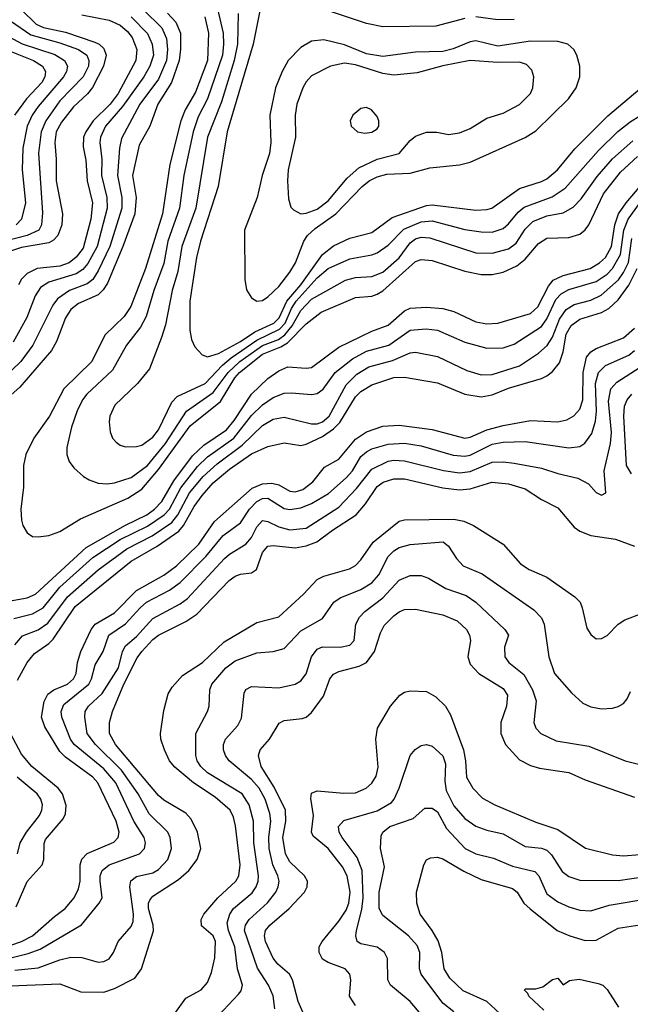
# Model space of a CAD drawing. Header units: inches. Extents: x 1308407 to 1441228, y 959628 to 1036311.
# Tile 243 of 256: x 1347043 to 1349275, y 992980 to 996579. Entities that reach past the tile are written whole.
import ezdxf

# ---------------------------------------------------------------- set-up
doc = ezdxf.new("R2010")
doc.units = ezdxf.units.IN
doc.header["$MEASUREMENT"] = 0
doc.layers.add('B3949', color=7, linetype='Continuous')

msp = doc.modelspace()

# ---------------------------------------------------------------- linework, layer by layer
at = {"layer": 'B3949', "color": 5}
for points, elevation in [([(1347757.1, 996657.1), (1347786.2, 996530), (1347788.5, 996490), (1347784.7, 996450), (1347729.4, 996290.6), (1347695.6, 996224.4), (1347676.7, 996170), (1347642.7, 996010), (1347627.6, 995890), (1347583.9, 995770), (1347570, 995688.7), (1347533, 995590), (1347505.8, 995494.2), (1347484.5, 995455.5), (1347433.1, 995390), (1347381.8, 995298.2), (1347288.4, 995210), (1347272.5, 995190), (1347252.9, 995150), (1347232.1, 995090), (1347215.3, 995015.3), (1347214.7, 994990), (1347224.2, 994964.2), (1347241.5, 994941.5), (1347276.5, 994910), (1347296.8, 994896.8), (1347330, 994885.3), (1347362.8, 994882.8), (1347390, 994886.5), (1347450, 994906.5), (1347510, 994949.2), (1347575.6, 995030), (1347652.1, 995147.9), (1347750, 995216.5), (1347804.5, 995290), (1347847.7, 995330), (1347930, 995388), (1347989.2, 995410.8), (1348012.4, 995427.6), (1348039.1, 995460.9), (1348070, 995516.3), (1348110, 995557.8), (1348233.3, 995626.7), (1348270, 995636.6), (1348330, 995640.6), (1348370, 995657), (1348430, 995708.3), (1348470, 995764.2), (1348490, 995778.9), (1348510, 995784.6), (1348541.7, 995781.7), (1348710, 995727.3), (1348770, 995726.2), (1348830, 995742.3), (1348857.7, 995762.3), (1348890, 995813.4), (1348918.3, 995841.7), (1348970, 995862), (1349030, 995872.9), (1349065.8, 995894.2), (1349095.4, 995924.6), (1349153.7, 996006.3), (1349209.8, 996070.2), (1349283.6, 996136.4)], 4040), ([(1347495.6, 996615.6), (1347562.1, 996550), (1347579.1, 996510), (1347583.3, 996470), (1347580, 996430), (1347550, 996361.6), (1347482.5, 996270), (1347415.2, 996144.8), (1347407.7, 996110), (1347400.9, 996010), (1347416.5, 995930), (1347416.1, 995890), (1347372.4, 995750), (1347330, 995660.9), (1347310.1, 995630), (1347290, 995614.1), (1347225.1, 995590), (1347180.6, 995559.4), (1347164.2, 995535.8), (1347090.5, 995390), (1347046.6, 995330), (1346977.4, 995262.6)], 3960), ([(1347050, 996615), (1347103.3, 996563.3), (1347130, 996550.8), (1347210, 996533.5), (1347317.7, 996497.7), (1347333.3, 996490), (1347350, 996474.1), (1347358.8, 996450), (1347348.8, 996410), (1347308.9, 996331.1), (1347291.4, 996308.6), (1347239.6, 996260.4), (1347195.4, 996204.6), (1347176.9, 996170), (1347171.5, 996130), (1347176.8, 996070), (1347176.8, 995990), (1347199.2, 995870), (1347197.2, 995830), (1347182.9, 995790), (1347167.1, 995772.9), (1347150, 995764), (1347050, 995746.7), (1347010, 995732.8)], 3880), ([(1347922.1, 996617.9), (1347896.3, 996490), (1347801.3, 996170), (1347768.6, 995970), (1347703.5, 995770), (1347689.1, 995710), (1347664.3, 995550), (1347664.9, 995444.9), (1347670.6, 995410.6), (1347683.2, 995383.2), (1347710, 995354), (1347730, 995347), (1347770, 995358.9), (1347850, 995402.9), (1347902.2, 995437.8), (1347972.1, 995470), (1347991, 995490), (1348019.4, 995550), (1348070.8, 995610), (1348150, 995720.7), (1348190, 995752.5), (1348250, 995781.3), (1348330, 995801.5), (1348404.2, 995855.8), (1348530, 995900.2), (1348550, 995902.3), (1348710, 995883.7), (1348750, 995885.2), (1348769.2, 995890.8), (1348870, 995962.6), (1348950, 995987.4), (1348970, 995997.6), (1349009.2, 996030.8), (1349072.5, 996107.5), (1349192.7, 996227.3), (1349310, 996327)], 4080), ([(1348670, 996584), (1348564.1, 996555.9), (1348370, 996553), (1348310, 996564.9), (1348150, 996619.6)], 4080), ([(1347582.9, 996602.9), (1347613.9, 996570), (1347631.1, 996530), (1347631.1, 996471.1), (1347625.8, 996430), (1347597.5, 996350), (1347547.6, 996270), (1347519.2, 996190), (1347479.2, 996120.8), (1347455.5, 996010), (1347468.3, 995930), (1347463.3, 995870), (1347420.5, 995750), (1347363.5, 995616.5), (1347348.2, 995591.8), (1347330, 995573.9), (1347258.3, 995541.7), (1347230, 995519.9), (1347210.8, 995490), (1347177.5, 995402.5), (1347159.6, 995370), (1347043.9, 995236.1), (1346968.4, 995170)], 3980), ([(1347010, 996574.8), (1347083.4, 996523.4), (1347190, 996494.2), (1347257.5, 996470), (1347288.6, 996450), (1347296.3, 996430), (1347293.9, 996410), (1347275, 996370), (1347190, 996282.3), (1347138.2, 996210), (1347121.9, 996170), (1347111.3, 996091.3), (1347126.7, 995873.3), (1347123, 995830), (1347112.7, 995810), (1347069.8, 995790.2), (1346990, 995770)], 3860), ([(1347450.2, 996590.2), (1347510, 996529), (1347527.6, 996490), (1347532.2, 996450), (1347519.2, 996410), (1347496.5, 996370), (1347418.2, 996261.8), (1347356.6, 996190), (1347338.4, 996150), (1347336.5, 996130), (1347343.8, 996070), (1347342.2, 996010), (1347362.1, 995930), (1347362.3, 995890), (1347325.9, 995750), (1347292.3, 995687.7), (1347273.8, 995666.2), (1347249.5, 995650.5), (1347150, 995620.4), (1347119.1, 995600.9), (1347099, 995570), (1347069.3, 995490.7), (1347018.9, 995401.1)], 3940), ([(1347270, 996597.3), (1347370, 996577.3), (1347410, 996559), (1347436.5, 996536.5), (1347454.2, 996514.2), (1347471.3, 996470), (1347467.1, 996430), (1347402.5, 996310), (1347373.3, 996270), (1347312, 996210), (1347284.3, 996170), (1347276.7, 996150), (1347274.6, 996114.6), (1347285.3, 996065.3), (1347289.8, 995990), (1347309.5, 995910), (1347302.8, 995850), (1347275.2, 995744.8), (1347250, 995711.4), (1347223.4, 995690), (1347190, 995677.9), (1347106.7, 995670), (1347070, 995651.4), (1347050, 995630.4), (1347038.8, 995610)], 3920), ([(1347719.8, 996590), (1347733.1, 996530), (1347729.8, 996430), (1347685.6, 996314.4), (1347648.1, 996250), (1347631.4, 996210), (1347591.6, 996050), (1347564.8, 995870), (1347502.3, 995670), (1347449.1, 995530.9), (1347425.2, 995494.8), (1347354.2, 995425.8), (1347307.2, 995330), (1347204, 995230), (1347152.4, 995130), (1347095.3, 995050), (1347066, 994990), (1347057.5, 994950), (1347057.2, 994870), (1347047.6, 994790), (1347049.5, 994749.5), (1347054.7, 994730), (1347070, 994703.1), (1347090, 994690.3), (1347110, 994689.3), (1347150, 994694.4), (1347190, 994709.1), (1347265.7, 994754.3), (1347437.8, 994830), (1347490, 994863.7), (1347550, 994935.1), (1347665.8, 995094.2), (1347776.5, 995183.5), (1347829, 995270), (1347846.1, 995290), (1347930, 995356.3), (1347997, 995383), (1348022.3, 995397.7), (1348090, 995467.7), (1348144.3, 995510), (1348270, 995563.9), (1348330, 995568.6), (1348350, 995575.5), (1348370, 995588.3), (1348490, 995694.9), (1348510, 995703), (1348550, 995699.4), (1348670, 995660.4), (1348730, 995648.5), (1348770, 995647.6), (1348810, 995656.9), (1348860.3, 995679.7), (1348890, 995704), (1348938.7, 995761.3), (1348970, 995780.6), (1349050, 995783.4), (1349090, 995795.4), (1349110, 995810.8), (1349123.5, 995830), (1349176.9, 995943.1), (1349238.6, 996021.4), (1349301, 996079)], 4020), ([(1347841.4, 996601.4), (1347838.9, 996490), (1347826.5, 996430), (1347780.4, 996279.6), (1347728.9, 996150), (1347687.2, 995890), (1347636, 995750), (1347621.3, 995658.7), (1347599.7, 995590), (1347575.9, 995464.1), (1347561.9, 995418.1), (1347517.2, 995302.8), (1347473.6, 995250), (1347391, 995170), (1347373, 995130), (1347369.5, 995109.5), (1347373.1, 995073.1), (1347382.4, 995050), (1347395.1, 995035.1), (1347410, 995024.2), (1347430, 995017.5), (1347470, 995019), (1347490, 995024.4), (1347530, 995053.2), (1347550, 995080.2), (1347598.9, 995181.1), (1347618.4, 995201.6), (1347721.1, 995250), (1347783.8, 995316.2), (1347816.5, 995343.5), (1347910, 995407.9), (1347992.3, 995447.7), (1348013.1, 995470), (1348036.5, 995523.5), (1348053.8, 995550), (1348130, 995636), (1348170, 995670.4), (1348250, 995705.3), (1348330, 995719.3), (1348350, 995727), (1348390, 995755.2), (1348446.6, 995813.4), (1348510, 995840.8), (1348550, 995844), (1348670, 995812.3), (1348730, 995803.4), (1348770, 995802.9), (1348810, 995816), (1348830, 995833.2), (1348864.4, 995875.6), (1348886.3, 995893.7), (1348988.7, 995931.3), (1349036.6, 995963.4), (1349158.3, 996101.7), (1349229.3, 996170.7), (1349274.6, 996205.4), (1349344.9, 996250)], 4060), ([(1348850, 996579.6), (1348790, 996578.4), (1348710, 996590.2)], 4080), ([(1346986.2, 996526.2), (1347051.5, 996491.5), (1347171.5, 996451.5), (1347207, 996430), (1347217.5, 996410), (1347214.4, 996390), (1347203.1, 996370), (1347110, 996262.1), (1347088.2, 996230), (1347070.4, 996190), (1347053.9, 996110), (1347052, 996030), (1347064.8, 995910), (1347049.7, 995850), (1347030.6, 995829.4)], 3840), ([(1346970, 996478.4), (1347092.9, 996430), (1347126.9, 996410), (1347137.9, 996390), (1347135.4, 996370), (1347124.5, 996350), (1347067.5, 996290), (1347023.6, 996230)], 3820), ([(1346988.4, 994451.6), (1347070, 994466.2), (1347100.5, 994479.5), (1347285.9, 994650), (1347430, 994731.9), (1347508, 994770), (1347535.6, 994790), (1347562.3, 994817.7), (1347606.7, 994893.3), (1347675.1, 994984.9), (1347715.7, 995024.2), (1347799.3, 995080.7), (1347826.3, 995113.7), (1347890, 995210.1), (1347950, 995268), (1347990, 995295.3), (1348023, 995310), (1348090, 995305.1), (1348110, 995308.2), (1348210, 995382.7), (1348330, 995440.8), (1348390, 995462.6), (1348450, 995515.4), (1348470, 995524.5), (1348530, 995528.5), (1348590, 995524), (1348630, 995512.4), (1348710, 995475), (1348750, 995467.9), (1348790, 995470.1), (1348910, 995505.8), (1348936.5, 995530), (1348975.2, 995604.8), (1348993.1, 995626.9), (1349030, 995644.4), (1349128.5, 995670), (1349162.2, 995690), (1349184.2, 995710), (1349206, 995750), (1349218.3, 995830), (1349231.6, 995870), (1349259.3, 995910), (1349362.6, 996030)], 3980), ([(1347021.4, 994390), (1347090, 994407.8), (1347128.2, 994430), (1347190, 994504.5), (1347310, 994613.1), (1347410, 994679.2), (1347510, 994727.7), (1347570.9, 994769.1), (1347590.4, 994790), (1347632, 994868), (1347693.5, 994946.5), (1347730, 994981.8), (1347825.9, 995050), (1347890, 995132.9), (1347930, 995171.6), (1347970, 995197.8), (1348010, 995213.9), (1348036, 995216), (1348110, 995209), (1348130, 995213.3), (1348151.8, 995228.2), (1348195.7, 995290), (1348260, 995340), (1348310, 995367.3), (1348391.8, 995390), (1348470, 995444.4), (1348528.8, 995448.8), (1348570, 995443.9), (1348670, 995400.8), (1348750, 995378.9), (1348810, 995379.6), (1348850, 995392.7), (1348950, 995458.2), (1348970, 995486.3), (1349003.1, 995556.9), (1349022.2, 995577.8), (1349050, 995592.6), (1349150, 995622.6), (1349190, 995649.2), (1349210, 995669.4), (1349238.6, 995721.4), (1349250.6, 995809.4), (1349267.4, 995850), (1349324.8, 995930)], 3960), ([(1347025.6, 994294.4), (1347052.7, 994327.3), (1347110.6, 994349.4), (1347146, 994374), (1347217.4, 994470), (1347330, 994568.8), (1347434.9, 994645.1), (1347527.3, 994692.7), (1347598.7, 994741.3), (1347621.4, 994770), (1347664, 994850), (1347713.8, 994910), (1347764.3, 994955.7), (1347856.1, 995023.9), (1347930, 995095.4), (1347970, 995118.7), (1348010, 995127), (1348110, 995101.6), (1348130, 995102.4), (1348150, 995109.4), (1348173.7, 995130), (1348235.8, 995244.2), (1348275.8, 995284.2), (1348319.4, 995310), (1348406.1, 995333.9), (1348470, 995361.5), (1348490, 995363.9), (1348570, 995348.2), (1348677.3, 995297.3), (1348730, 995281.8), (1348770, 995282.2), (1348870, 995314.7), (1348939.6, 995360.4), (1348971.5, 995388.5), (1348990, 995419.1), (1349015.4, 995484.6), (1349040.3, 995519.7), (1349070, 995538.1), (1349130, 995554.3), (1349168.1, 995571.9), (1349231.2, 995628.8), (1349250, 995654.8), (1349267.9, 995692.1), (1349280.4, 995779.6)], 3940), ([(1347034.7, 994165.3), (1347069.9, 994230), (1347097.5, 994262.5), (1347150, 994298.8), (1347165.2, 994314.8), (1347246.2, 994433.8), (1347450, 994600.6), (1347545.4, 994654.6), (1347624.5, 994710), (1347641.2, 994730), (1347680.6, 994799.4), (1347710, 994840.3), (1347750, 994886.5), (1347810, 994936.1), (1347890, 994992.3), (1347950, 995019.7), (1348010, 995032.1), (1348070, 995022.3), (1348090, 995027.2), (1348150, 995055.7), (1348190, 995083.3), (1348212.9, 995107.1), (1348270, 995200.3), (1348290, 995219.9), (1348330, 995245), (1348410, 995271.4), (1348450, 995272.6), (1348570, 995251.6), (1348670, 995210.5), (1348730, 995200.8), (1348770, 995208.5), (1348830, 995232), (1348950, 995267.3), (1348970, 995277.8), (1348990, 995292.8), (1349015.5, 995324.5), (1349030, 995365.8), (1349040.9, 995430), (1349058.3, 995461.7), (1349090, 995484.4), (1349170, 995509.5), (1349196.4, 995523.6), (1349230, 995555.3), (1349270, 995608.6), (1349300.1, 995670)], 3920), ([(1346970, 993183.4), (1347050.1, 993209.9), (1347089.9, 993230), (1347170, 993301), (1347209.7, 993330.3), (1347242.3, 993370), (1347258.1, 993401.9), (1347263.8, 993430), (1347264.5, 993490), (1347270, 993510.8), (1347290, 993531.7), (1347386.5, 993573.5), (1347402.7, 993590), (1347406.4, 993610), (1347395.4, 993650), (1347328.7, 993790), (1347310, 993810.6), (1347210, 993883.7), (1347190, 993904), (1347134.3, 993994.3), (1347122.9, 994030), (1347132.8, 994087.2), (1347145.8, 994114.2), (1347168.4, 994130), (1347218.1, 994150), (1347240.1, 994170), (1347249.2, 994190), (1347253.8, 994230), (1347266.6, 994270), (1347303.9, 994350), (1347318.5, 994370), (1347390, 994411.8), (1347470, 994493), (1347570, 994549.1), (1347616.5, 994583.5), (1347697.8, 994662.2), (1347755, 994745), (1347893.2, 994866.8), (1347930, 994882.6), (1347965, 994885), (1347990, 994879.2), (1348030, 994856.5), (1348050, 994854.1), (1348077.5, 994862.5), (1348114.6, 994890), (1348156.8, 994943.2), (1348210, 994973.4), (1348270, 995046.2), (1348310, 995073), (1348370, 995094), (1348430, 995097.5), (1348550, 995081), (1348670, 995050.1), (1348690, 995053.7), (1348750, 995079.8), (1348810, 995095.9), (1348910, 995114.5), (1349010, 995108.8), (1349043.1, 995116.9), (1349068.6, 995131.4), (1349090, 995156.3), (1349101.1, 995190), (1349102.8, 995290), (1349114.6, 995345.4), (1349130, 995365.2), (1349150, 995377.6), (1349250, 995416.5), (1349290, 995452.2)], 3880), ([(1346950, 993136.1), (1347074.2, 993165.8), (1347118.2, 993181.8), (1347268.8, 993271.2), (1347333.3, 993350), (1347343.9, 993370), (1347336.7, 993430), (1347336.9, 993450), (1347344.1, 993470), (1347370, 993490.5), (1347481.1, 993530), (1347499.3, 993550), (1347503.1, 993570), (1347497.4, 993590), (1347460.1, 993650), (1347393.8, 993790), (1347350, 993841.3), (1347242.4, 993930), (1347228.6, 993950), (1347196.8, 994030), (1347194.6, 994050), (1347203.8, 994076.2), (1347296, 994150), (1347305.9, 994170), (1347318.7, 994221.3), (1347347.6, 994270), (1347369, 994330), (1347430, 994370.9), (1347483, 994430), (1347506.8, 994450), (1347590, 994493.8), (1347630, 994522.4), (1347723.2, 994616.8), (1347786.5, 994693.5), (1347850, 994740.3), (1347883.3, 994790), (1347910, 994818.3), (1347930, 994829.4), (1347950, 994830.1), (1348010, 994792.4), (1348030, 994788.6), (1348070, 994794.8), (1348109.5, 994810.5), (1348172.1, 994847.9), (1348235.9, 994904.1), (1348259.1, 994930), (1348290, 994982.3), (1348310, 995000.1), (1348330, 995010.1), (1348390, 995027.9), (1348450, 995031), (1348510, 995021.5), (1348627.5, 994987.5), (1348670, 994983.4), (1348690, 994987.1), (1348770, 995027.3), (1348810, 995034.5), (1348890, 995037), (1349050, 995014.7), (1349090, 995019.8), (1349108.7, 995031.3), (1349133.7, 995066.3), (1349148, 995112), (1349151.1, 995148.9), (1349147.8, 995250), (1349158.3, 995290), (1349184.5, 995315.5), (1349270, 995352.7), (1349290.3, 995370)], 3860), ([(1347025.6, 993105.6), (1347110, 993114.1), (1347190, 993142.9), (1347230, 993152.4), (1347270, 993151.3), (1347330, 993134.2), (1347350, 993136.3), (1347370, 993146.4), (1347385.5, 993170), (1347402.4, 993210), (1347450, 993264.2), (1347457.6, 993282.4), (1347458.6, 993310), (1347445.1, 993410), (1347448.9, 993431.1), (1347470, 993447.4), (1347530, 993461.3), (1347550, 993473.2), (1347584.6, 993510), (1347597.7, 993550), (1347593.4, 993590), (1347583.9, 993610), (1347516.5, 993676.5), (1347476, 993750), (1347415.7, 993835.7), (1347319.9, 993930), (1347289.9, 993970.1), (1347280.6, 994030), (1347281.8, 994050), (1347294, 994070), (1347344.2, 994115.8), (1347404.3, 994210), (1347418.8, 994270), (1347429.7, 994290.3), (1347470, 994325.3), (1347530, 994390.1), (1347630, 994444.4), (1347656.2, 994463.8), (1347791.9, 994610), (1347810, 994626.2), (1347870, 994661.9), (1347890, 994686.6), (1347910, 994725.5), (1347930, 994748.4), (1347950, 994745.4), (1347990, 994725.4), (1348030, 994714.4), (1348090, 994721.2), (1348210, 994797.7), (1348274.4, 994865.6), (1348330, 994936.6), (1348390, 994965.7), (1348410, 994969.1), (1348450, 994966.7), (1348591.6, 994931.6), (1348650, 994923), (1348690, 994927.6), (1348770, 994962), (1348810, 994963.7), (1348850, 994958.7), (1348950, 994940.6), (1349010, 994920.4), (1349083.5, 994903.5), (1349122.3, 994882.3), (1349150, 994850.5), (1349170, 994841.6), (1349185.2, 994850), (1349179.6, 994930), (1349201.8, 995030), (1349206.1, 995070), (1349194.5, 995185.5), (1349203.4, 995230), (1349225.3, 995254.7), (1349311.2, 995308.8)], 3840), ([(1349279.5, 994919.5), (1349261.1, 994950), (1349251.1, 995130), (1349253.8, 995166.2), (1349263.5, 995190), (1349280.4, 995210)], 3820), ([(1347010, 993047.3), (1347190, 993054.8), (1347266.1, 993026.1), (1347350, 993025.1), (1347390, 993037.9), (1347463.7, 993076.3), (1347487.7, 993110), (1347531.6, 993248.4), (1347531, 993270), (1347514, 993330), (1347513.9, 993350), (1347518.9, 993361.1), (1347530, 993375.4), (1347623.5, 993436.5), (1347660.7, 993470), (1347691.9, 993510), (1347704.6, 993550), (1347693.5, 993610), (1347670, 993657.2), (1347650, 993678.7), (1347570, 993726), (1347550, 993743.9), (1347393.1, 993930), (1347370.8, 993970), (1347370.8, 994010), (1347382.8, 994050), (1347423.2, 994150), (1347472.9, 994247.1), (1347489.6, 994270), (1347530, 994313.9), (1347550, 994329.3), (1347650, 994379.3), (1347690, 994406.2), (1347808.8, 994530), (1347830, 994545.5), (1347850, 994552.5), (1347890, 994557.1), (1347908.3, 994570), (1347930, 994631.6), (1347950, 994654.5), (1347970, 994657.1), (1348050, 994649.4), (1348090, 994655.7), (1348129.1, 994670.9), (1348186, 994714), (1348272.5, 994770), (1348306.8, 994810), (1348350, 994873.1), (1348371.3, 994888.7), (1348410, 994901.6), (1348450, 994901.1), (1348590, 994868.5), (1348650, 994860.5), (1348690, 994864.8), (1348768.8, 994888.8), (1348830, 994883.3), (1348890, 994864.2), (1348950, 994825), (1349010, 994794.6), (1349070, 994724.2), (1349090.3, 994710), (1349130, 994693.4), (1349220.1, 994680.1), (1349290, 994655.5)], 3820), ([(1347610, 992947.3), (1347650, 993002.4), (1347706.5, 993033.5), (1347730, 993059.5), (1347743.9, 993096.1), (1347756.4, 993150), (1347758.4, 993210), (1347750, 993230.5), (1347707.6, 993267.6), (1347706.6, 993290), (1347716.6, 993310), (1347767.5, 993370), (1347832.8, 993430), (1347843.7, 993450), (1347849.3, 993490), (1347832.2, 993632.2), (1347824.2, 993664.2), (1347811.7, 993690), (1347757.4, 993737.4), (1347678.7, 993790), (1347610, 993846.7), (1347590.8, 993870), (1347571.9, 993910), (1347558.5, 993950), (1347557.8, 993970), (1347570, 994054), (1347585.3, 994114.7), (1347600.5, 994139.5), (1347638.3, 994181.7), (1347711.6, 994230), (1347790, 994304.9), (1347910, 994376.2), (1347990, 994396.6), (1348080.3, 994479.7), (1348130, 994533.5), (1348154.7, 994545.3), (1348248.5, 994571.5), (1348270, 994583.8), (1348290, 994604.4), (1348334.8, 994670), (1348430, 994745.9), (1348450, 994750.9), (1348630, 994753.9), (1348666.3, 994746.3), (1348702, 994730), (1348810, 994661.8), (1348873, 994590), (1348905.5, 994570), (1348970, 994541.2), (1349072.1, 994470), (1349091, 994450), (1349099.4, 994430), (1349115.3, 994355.3), (1349130, 994332.4), (1349150, 994316.4), (1349170, 994317), (1349190, 994328.9), (1349230.6, 994370), (1349254.4, 994385.6), (1349319.4, 994410)], 3780), ([(1347770, 992939.5), (1347842.7, 993017.3), (1347852, 993030), (1347857.4, 993050), (1347839.3, 993110), (1347829.9, 993190), (1347806.3, 993250), (1347801.7, 993278.3), (1347810.5, 993309.5), (1347824.7, 993330), (1347892.7, 993387.3), (1347907.9, 993410), (1347914.3, 993430), (1347915.3, 993450), (1347899.1, 993570), (1347897.3, 993650), (1347881.2, 993710), (1347855.8, 993750), (1347730, 993826.7), (1347704.7, 993850), (1347691.1, 993870), (1347686.5, 993890), (1347686.4, 993970), (1347729.1, 994050), (1347735.4, 994070), (1347738.5, 994130), (1347744.7, 994150), (1347796.2, 994210), (1347830, 994235.9), (1347910, 994264.6), (1347970, 994270.1), (1348010, 994281.4), (1348070, 994345.1), (1348149.9, 994390.1), (1348190.7, 994450), (1348214.3, 994465.7), (1348290, 994496.3), (1348330, 994521.3), (1348355.3, 994550), (1348390, 994617.2), (1348410, 994637.3), (1348430, 994649.6), (1348470, 994661.4), (1348590.5, 994670.5), (1348610, 994655.2), (1348639.4, 994610), (1348663.3, 994583.3), (1348733.9, 994553.9), (1348921.7, 994421.7), (1348950, 994392.4), (1348960.1, 994370), (1348976.6, 994250), (1348997.3, 994190), (1349059.3, 994119.3), (1349101.4, 994081.4), (1349130, 994067.3), (1349170, 994060.2), (1349210, 994062.2), (1349230, 994069.1), (1349250, 994080.2), (1349263.6, 994096.4), (1349276.1, 994123.9)], 3760), ([(1347976.1, 992964), (1347970, 993011), (1347952.3, 993050), (1347912.4, 993112.4), (1347865.2, 993250), (1347868.8, 993270), (1347881.7, 993290), (1347948.3, 993351.7), (1347978.8, 993390), (1347988.2, 993410), (1347990.8, 993430), (1347986.4, 993450), (1347968.1, 993490), (1347955.3, 993550), (1347953.4, 993590), (1347960.4, 993650), (1347957.3, 993677.3), (1347940.6, 993730), (1347918.5, 993770), (1347890, 993802.1), (1347808.6, 993870), (1347794.9, 993890), (1347788.5, 993910), (1347788.4, 993930), (1347795.5, 993950), (1347840, 994000), (1347854.2, 994025.8), (1347862.9, 994117.1), (1347870, 994131.3), (1347890, 994141.7), (1347990, 994137.1), (1348050, 994150.9), (1348070, 994163), (1348090, 994188.1), (1348109.3, 994250.7), (1348130, 994278.7), (1348150, 994287), (1348214.4, 994285.6), (1348250, 994292.9), (1348265.7, 994310), (1348272, 994370), (1348284.9, 994395.1), (1348303.9, 994416.1), (1348370, 994466.5), (1348430, 994530.8), (1348470, 994547.4), (1348510, 994547.9), (1348537.6, 994537.6), (1348600.1, 994500.1), (1348674.8, 994474.8), (1348710, 994450.8), (1348815.9, 994350), (1348829.2, 994330), (1348814.5, 994285.5), (1348816.4, 994250), (1348831, 994230), (1348885.4, 994185.4), (1348917.8, 994130), (1348930.7, 994090), (1348922.2, 994010), (1348929.5, 993989.5), (1348947.4, 993970), (1349003.5, 993943.5), (1349123.4, 993923.4), (1349255.8, 993870), (1349310, 993857.3)], 3740), ([(1348096.6, 992910), (1348060.5, 992990), (1348040.4, 993070), (1348029.3, 993090), (1347986.8, 993126.8), (1347969.2, 993149.2), (1347941.6, 993210), (1347937.4, 993230), (1347942, 993250), (1347957.1, 993270), (1348028.2, 993330), (1348084.1, 993390), (1348094, 993410), (1348094.4, 993430), (1348084.4, 993450), (1348030, 993501.3), (1348014.4, 993530), (1348004.3, 993590), (1348015.7, 993650), (1348014.5, 993690), (1347973.7, 993773.7), (1347925.4, 993850), (1347915.6, 993890), (1347922, 993910), (1347956.5, 993950), (1347991.6, 994008.4), (1348010, 994017.7), (1348075.1, 994024.9), (1348090, 994030.1), (1348110, 994047), (1348153.1, 994106.9), (1348176.2, 994170), (1348190, 994186.9), (1348210, 994196.3), (1348284.2, 994215.8), (1348310.2, 994229.8), (1348339.9, 994270), (1348361.9, 994338.1), (1348375.1, 994364.9), (1348410, 994400.1), (1348430, 994415.1), (1348450, 994423), (1348490, 994424.1), (1348590, 994404.2), (1348642.2, 994382.2), (1348676.3, 994350), (1348687.5, 994330), (1348690.7, 994310), (1348680.4, 994250), (1348690, 994223.8), (1348721.3, 994190), (1348810, 994134.8), (1348825.8, 994110), (1348821.7, 994070), (1348802, 994010), (1348801.6, 993970), (1348818.6, 993930), (1348870, 993874.1), (1348910, 993853), (1348942.9, 993842.9), (1349050, 993827.3), (1349110, 993801.2), (1349290, 993737)], 3720), ([(1348270, 992976.2), (1348248.5, 993010), (1348253.2, 993070), (1348249.1, 993090), (1348232.5, 993110), (1348170, 993132.6), (1348150, 993145.7), (1348137.2, 993170), (1348137.9, 993190), (1348148.6, 993210), (1348210, 993283.6), (1348235.8, 993324.2), (1348246.3, 993350), (1348250.4, 993390), (1348239.4, 993450), (1348222.8, 993482.8), (1348170, 993550.4), (1348115.2, 993595.2), (1348109.6, 993610), (1348116.9, 993670), (1348107.3, 993732.7), (1348110, 993752.1), (1348130, 993760.5), (1348228.1, 993751.9), (1348270, 993753.3), (1348309.8, 993770), (1348330, 993788.5), (1348346, 993814), (1348353.3, 993846.7), (1348344.5, 993950), (1348350.8, 993989.2), (1348397.7, 994070), (1348432.1, 994110), (1348450, 994121.3), (1348470, 994126.3), (1348530, 994123.2), (1348564.2, 994104.2), (1348599, 994070), (1348618.2, 994038.2), (1348664.9, 993910), (1348673, 993870), (1348675.7, 993810), (1348698.8, 993770), (1348734.3, 993734.3), (1348780.2, 993710), (1348930, 993645.5), (1349010, 993619.6), (1349111.5, 993551.5), (1349210, 993526.6), (1349250, 993522.5), (1349310, 993527.9)], 3680), ([(1347030, 993336.1), (1347070, 993429.3), (1347124.7, 993490), (1347131.8, 993510), (1347131.9, 993568.1), (1347137.3, 993582.7), (1347201.7, 993658.3), (1347210, 993676.4), (1347212.7, 993707.3), (1347198.9, 993750), (1347183.5, 993770), (1347087.3, 993850), (1347050, 993894.3), (1347009.9, 993970.1)], 3920), ([(1348550, 992895.6), (1348470, 992990.7), (1348398.4, 993050), (1348389.1, 993070), (1348387.3, 993147.3), (1348375.9, 993170), (1348349.4, 993189.4), (1348290, 993201), (1348276.8, 993210), (1348271.9, 993230), (1348274.3, 993250), (1348293.2, 993326.8), (1348298.4, 993370), (1348294.7, 993470), (1348277, 993517), (1348221.2, 993590), (1348210.5, 993610), (1348208.1, 993630), (1348227.8, 993652.2), (1348350, 993687.3), (1348401.7, 993718.3), (1348411.6, 993730), (1348429.4, 993770), (1348469.8, 993890), (1348488.7, 993911.3), (1348510, 993926.5), (1348530, 993930.2), (1348550, 993924.1), (1348590, 993889.1), (1348599.1, 993859.1), (1348596.3, 993796.3), (1348602.1, 993762.1), (1348630, 993705.7), (1348670, 993659.6), (1348710, 993631.6), (1348750, 993616.6), (1348810, 993603.6), (1348890, 993557.6), (1348950, 993550.9), (1348970, 993543.4), (1348986.7, 993526.7), (1349025.5, 993465.5), (1349050, 993447.2), (1349090, 993434.6), (1349230, 993432.3), (1349330, 993447.2)], 3660), ([(1347035.3, 993530), (1347044.3, 993570), (1347067.4, 993610), (1347115.5, 993670), (1347124.2, 993690), (1347126.5, 993710), (1347120.6, 993730), (1347106.8, 993750), (1347033.5, 993810)], 3940), ([(1348630, 992952.3), (1348590, 992984.6), (1348509.9, 993090), (1348504.5, 993110), (1348505.4, 993170), (1348495.3, 993195.3), (1348464, 993230), (1348370, 993305.3), (1348357.3, 993330), (1348356.7, 993390), (1348376.7, 993483.3), (1348361.8, 993550), (1348363.8, 993596.2), (1348370.6, 993610), (1348395.3, 993630), (1348480.9, 993659.1), (1348523.2, 993696.8), (1348550, 993697.1), (1348570, 993683.8), (1348602.6, 993622.6), (1348670.9, 993550), (1348710, 993530.1), (1348774.8, 993514.8), (1348844.7, 993484.7), (1348925.7, 993465.7), (1348940.9, 993450), (1348970, 993384.1), (1349010, 993354.8), (1349050, 993336.4), (1349090, 993325), (1349130, 993322.3), (1349197, 993343), (1349350, 993368.4)], 3640), ([(1348830, 992917.3), (1348750.4, 992990), (1348664.2, 993030), (1348615.3, 993075.3), (1348594.9, 993110), (1348585.5, 993170), (1348572.1, 993212.1), (1348550.6, 993250.6), (1348507.2, 993310), (1348494.1, 993350), (1348493.8, 993390), (1348519.8, 993490), (1348530, 993508.4), (1348544, 993516), (1348570, 993518.2), (1348590, 993512.1), (1348666.7, 993466.7), (1348730, 993436.1), (1348843.9, 993403.9), (1348861.5, 993390), (1348886, 993350), (1348908.9, 993328.9), (1349007.1, 993250), (1349054, 993230), (1349110, 993214.1), (1349150, 993214.2), (1349230, 993258.7), (1349310, 993271)], 3620), ([(1348959, 992959), (1348903.5, 993010), (1348900.1, 993020.1), (1348888, 993032), (1348890, 993037.3), (1348930, 993037.4), (1348955.6, 993044.4), (1348990, 993070.7), (1349010, 993076), (1349030, 993052), (1349052.9, 993067.1), (1349088.4, 993071.6), (1349156.8, 993056.8), (1349174, 993050), (1349190, 993034.9), (1349231.8, 992970)], 3580)]:
    msp.add_lwpolyline(points, dxfattribs=dict(at, elevation=elevation))
for points, elevation in [([(1348154.8, 996505.2), (1348110, 996501.1), (1348070, 996478), (1348024.2, 996430), (1348002.6, 996390), (1347978.5, 996330), (1347957, 996230), (1347960.5, 996130), (1347955.8, 996090), (1347929.3, 996010), (1347910.5, 995930), (1347864.7, 995810), (1347865.3, 995630), (1347872.2, 995592.2), (1347890, 995563.2), (1347910, 995550.2), (1347930, 995553.1), (1347950, 995566.2), (1347990, 995604.3), (1348030, 995657), (1348050.6, 995690), (1348082.1, 995770), (1348094.9, 995790), (1348123.4, 995816.6), (1348199.1, 995870), (1348294.8, 995970), (1348320.8, 995990), (1348350, 996005.2), (1348384.9, 996015.1), (1348470, 996017.8), (1348541.7, 996038.3), (1348650, 996048.5), (1348690, 996058.2), (1348890, 996149), (1348930, 996173.5), (1349048.5, 996290), (1349077.3, 996330), (1349089.9, 996370), (1349089.9, 996410), (1349079.6, 996450), (1349068.5, 996470), (1349046.2, 996490), (1349010, 996499.1), (1348910, 996500.7), (1348790, 996482.8), (1348710, 996501.5), (1348690, 996498.8), (1348627.2, 996472.8), (1348590, 996463.5), (1348490, 996460.8), (1348370, 996445.1), (1348310, 996454.6), (1348230, 996486.9)], 4120), ([(1348690, 996429.9), (1348590, 996410.3), (1348495.5, 996384.5), (1348410, 996376.7), (1348370, 996382.2), (1348270, 996414), (1348230, 996420.6), (1348179.5, 996410), (1348110, 996374.3), (1348090, 996351.8), (1348078.4, 996330), (1348055.9, 996270), (1348050.1, 996230), (1348051.1, 996150), (1348024.3, 996030), (1348021.5, 995990), (1348025, 995925), (1348034.6, 995894.6), (1348043.8, 995883.8), (1348070.2, 995870.2), (1348090, 995871.6), (1348130, 995887.1), (1348170, 995916.8), (1348240.4, 995999.6), (1348282.1, 996037.9), (1348350, 996069.7), (1348429.5, 996090.5), (1348470, 996138.2), (1348490, 996153.7), (1348530, 996168.2), (1348567.7, 996167.7), (1348610, 996159.8), (1348650, 996165.7), (1348690, 996181.6), (1348750, 996219), (1348810, 996237.8), (1348870, 996269.4), (1348909.8, 996310), (1348918.9, 996330), (1348922.4, 996370), (1348914.5, 996394.5), (1348895.4, 996415.4), (1348870, 996424.3), (1348790, 996423.4)], 4140), ([(1348310, 996258.4), (1348290, 996255.1), (1348260.7, 996230), (1348250.8, 996210), (1348254.8, 996190), (1348278, 996170), (1348304.8, 996164.8), (1348330, 996167.7), (1348350, 996180.5), (1348355.4, 996190), (1348355.4, 996210), (1348350, 996225.2), (1348329, 996250)], 4160)]:
    msp.add_lwpolyline(points, close=True, dxfattribs=dict(at, elevation=elevation))

doc.saveas('drawing.dxf')
